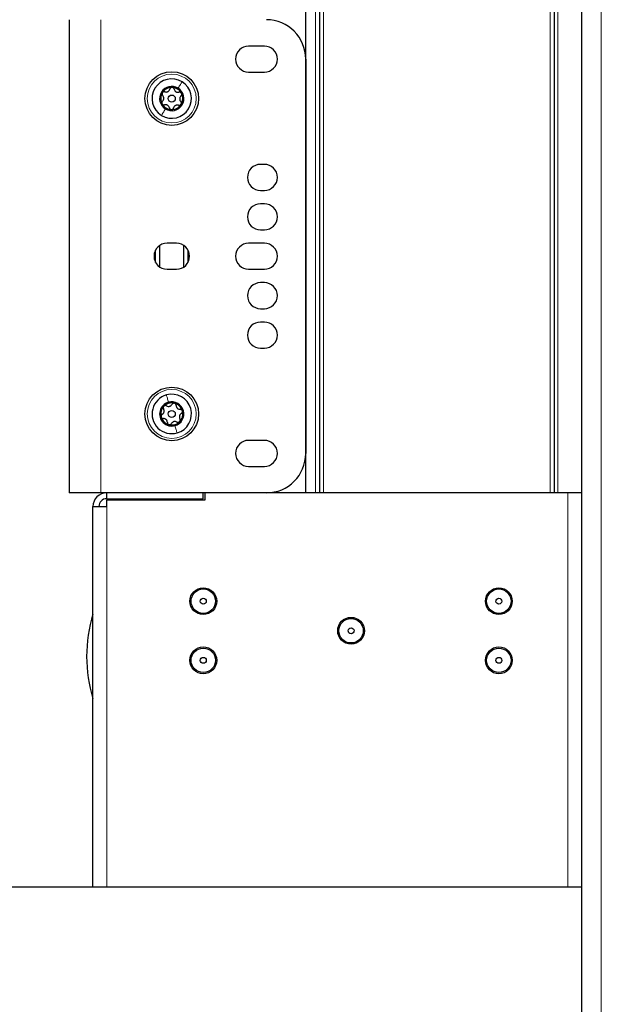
# Model space of a CAD drawing. Header units: millimetres. Extents: x 5 to 418, y 2 to 292.
# Tile 66 of 74: x 203 to 228, y 118 to 160. Entities that reach past the tile are written whole.
import ezdxf

# ---------------------------------------------------------------- set-up
doc = ezdxf.new("R2010")
doc.units = ezdxf.units.MM
doc.layers.add('SLD-0', color=7, linetype='Continuous')
doc.styles.add('SLDTEXTSTYLE0', font='TXT', dxfattribs={"width": 0.605})
doc.dimstyles.new('SLDDIMSTYLE0', dxfattribs={"dimtxt": 3.5, "dimasz": 3.302, "dimexe": 0, "dimexo": 0.0625, "dimgap": 0.875, "dimtad": 1, "dimlfac": 6, "dimrnd": 1e-09, "dimzin": 12, "dimdsep": 46, "dimtxsty": 'SLDTEXTSTYLE0', "dimsah": 1, "dimcen": 0.09, "dimadec": 0, "dimazin": 3, "dimtfac": 1, "dimtofl": 0, "dimtmove": 0, "dimatfit": 3, "dimfxl": 1, "dimfrac": 2, "dimtolj": 1, "dimtzin": 12, "dimarcsym": 0})
doc.dimstyles.new('SLDDIMSTYLE2', dxfattribs={"dimtxt": 3.5, "dimasz": 3.302, "dimexe": 0, "dimexo": 0.0625, "dimgap": 0.875, "dimtad": 1, "dimdec": 1, "dimlfac": 6, "dimrnd": 1e-09, "dimzin": 12, "dimdsep": 46, "dimtxsty": 'SLDTEXTSTYLE0', "dimsah": 1, "dimcen": 0.09, "dimadec": 0, "dimazin": 3, "dimtfac": 1, "dimtofl": 0, "dimtmove": 0, "dimatfit": 3, "dimfxl": 1, "dimfrac": 2, "dimtolj": 1, "dimtzin": 12, "dimarcsym": 0})

# ---------------------------------------------------------------- blocks, each defined once
blk = doc.blocks.new('_D_4')
at = {"layer": 'SLD-0', "color": 7}
for p, q in [((206.919, 237.559), (196.084, 237.559)), ((197.084, 237.559), (197.084, 123.392)), ((207.169, 123.392), (196.084, 123.392))]:
    blk.add_line(p, q, dxfattribs=at)
for points in [[(197.084, 237.559), (196.576, 234.257), (197.592, 234.257)], [(197.084, 123.392), (197.592, 126.694), (196.576, 126.694)]]:
    blk.add_solid(points, dxfattribs=at)
at = {"layer": 'SLD-0', "color": 7, "insert": (192.572, 176.465), "char_height": 3.5, "attachment_point": 1, "rotation": 90, "style": 'SLDTEXTSTYLE0'}
blk.add_mtext('685', dxfattribs=at)
blk = doc.blocks.new('_D_5')
at = {"layer": 'SLD-0', "color": 7}
for p, q in [((227.252, 247.7), (184.585, 247.7)), ((185.585, 247.7), (185.585, 123.392)), ((207.169, 123.392), (184.585, 123.392))]:
    blk.add_line(p, q, dxfattribs=at)
for centre, start, end in [((182.9, 186.19), 63.4349, 116.5651), ((182.9, 184.902), 243.4349, 296.5651)]:
    blk.add_arc(centre, 6.006, start, end, dxfattribs=at)
for points in [[(185.585, 247.7), (185.077, 244.398), (186.093, 244.398)], [(185.585, 123.392), (186.093, 126.694), (185.077, 126.694)]]:
    blk.add_solid(points, dxfattribs=at)
at = {"layer": 'SLD-0', "color": 7, "insert": (181.074, 179.53), "char_height": 3.5, "attachment_point": 1, "rotation": 90, "style": 'SLDTEXTSTYLE0'}
blk.add_mtext('745,9', dxfattribs=at)

msp = doc.modelspace()

# ---------------------------------------------------------------- linework, layer by layer
at = {"color": 7, "linetype": 'Continuous', "lineweight": 25}
for p, q in [((227.2521, 247.7002), (227.2521, 101.8669)), ((215.5854, 140.0586), (215.5854, 237.5586)), ((216.1688, 237.5586), (216.1688, 140.0586)), ((226.0854, 237.5586), (226.0854, 140.0586)), ((205.5854, 160.0586), (205.5854, 140.0586)), ((213.8354, 158.9419), (213.1688, 158.9419)), ((215.5854, 158.3919), (215.5854, 141.7252)), ((213.1688, 157.8419), (213.8354, 157.8419)), ((213.8354, 153.9419), (213.6688, 153.9419)), ((213.6688, 152.8419), (213.8354, 152.8419)), ((213.8354, 152.2752), (213.6688, 152.2752)), ((213.6688, 151.1752), (213.8354, 151.1752)), ((209.2354, 149.7961), (209.2354, 150.321)), ((209.4021, 150.5083), (209.4021, 149.6089)), ((210.1188, 150.6086), (209.7188, 150.6086)), ((210.4354, 149.6089), (210.4354, 150.5083)), ((210.6021, 150.321), (210.6021, 149.7961)), ((213.8354, 150.6086), (213.1688, 150.6086)), ((209.7188, 149.5086), (210.1188, 149.5086)), ((213.1688, 149.5086), (213.8354, 149.5086)), ((213.8354, 148.9419), (213.6688, 148.9419)), ((213.6688, 147.8419), (213.8354, 147.8419)), ((213.8354, 147.2752), (213.6688, 147.2752)), ((213.6688, 146.1752), (213.8354, 146.1752)), ((213.8354, 142.2752), (213.1688, 142.2752)), ((213.1688, 141.1752), (213.8354, 141.1752)), ((206.9188, 140.0586), (205.5854, 140.0586)), ((213.9188, 140.0586), (206.9188, 140.0586)), ((207.1688, 139.8086), (207.1688, 140.0586)), ((211.2521, 139.8086), (211.2521, 140.0586)), ((211.3354, 139.7586), (211.3354, 140.0586)), ((215.5854, 140.0586), (213.9188, 140.0586)), ((216.0021, 140.0586), (215.5854, 140.0586)), ((216.1688, 140.0586), (216.0021, 140.0586)), ((216.3354, 140.0586), (216.1688, 140.0586)), ((225.9188, 140.0586), (216.3354, 140.0586)), ((226.0854, 140.0586), (225.9188, 140.0586)), ((226.2521, 140.0586), (226.0854, 140.0586)), ((227.2521, 140.0586), (226.2521, 140.0586)), ((206.5854, 123.3919), (206.5854, 139.4752)), ((206.5854, 139.4752), (207.1688, 139.4752)), ((207.1688, 139.8086), (211.2521, 139.8086)), ((207.1688, 139.4752), (207.1688, 139.7586)), ((207.1688, 139.7586), (211.3354, 139.7586)), ((207.2521, 139.8086), (207.2521, 139.7586)), ((208.9188, 139.7586), (208.9188, 139.8086)), ((207.1688, 123.3919), (206.5854, 123.3919)), ((226.6688, 123.3919), (207.1688, 123.3919)), ((227.2521, 123.3919), (226.6688, 123.3919))]:
    msp.add_line(p, q, dxfattribs=at)
at = {"color": 7, "linetype": 'Continuous', "lineweight": 18}
for p, q in [((228.0854, 101.8711), (228.0854, 247.6961)), ((216.0021, 140.0586), (216.0021, 237.5586)), ((216.3354, 237.5586), (216.3354, 140.0586)), ((225.9188, 140.0586), (225.9188, 237.5586)), ((226.2521, 237.5586), (226.2521, 140.0586)), ((206.9188, 160.0586), (206.9188, 140.0586)), ((209.4188, 150.5195), (209.4188, 149.5976)), ((210.4188, 149.5976), (210.4188, 150.5195)), ((226.6688, 123.3919), (226.6688, 140.0586)), ((207.1688, 139.4752), (207.1688, 123.3919))]:
    msp.add_line(p, q, dxfattribs=at)
at = {"color": 7, "linetype": 'Continuous', "lineweight": 25}
for centre, radius in [((209.9188, 156.7252), 1.1333), ((209.9188, 156.7252), 0.1491), ((209.9188, 143.3919), 1.1333), ((209.9188, 143.3919), 0.1491), ((211.2521, 135.4752), 0.5667), ((211.2521, 135.4752), 0.5167), ((223.7521, 135.4752), 0.5667), ((223.7521, 135.4752), 0.5167), ((211.2521, 135.4752), 0.125), ((223.7521, 135.4752), 0.125), ((217.5021, 134.2252), 0.5667), ((217.5021, 134.2252), 0.5167), ((217.5021, 134.2252), 0.125), ((211.2521, 132.9752), 0.5667), ((211.2521, 132.9752), 0.5167), ((223.7521, 132.9752), 0.5667), ((223.7521, 132.9752), 0.5167), ((211.2521, 132.9752), 0.125), ((223.7521, 132.9752), 0.125)]:
    msp.add_circle(centre, radius, dxfattribs=at)
at = {"color": 7, "linetype": 'Continuous', "lineweight": 18}
for centre in [(209.9188, 156.7252), (209.9188, 143.3919)]:
    msp.add_circle(centre, 1.0333, dxfattribs=at)
at = {"color": 7, "linetype": 'Continuous', "lineweight": 25}
for centre, radius, start, end in [((213.9188, 158.3919), 1.6667, 0, 90), ((213.1688, 158.3919), 0.55, 90, 270), ((213.8354, 158.3919), 0.55, 270, 90), ((209.9188, 156.7252), 0.8333, 58.43817, 238.43817), ((209.9188, 156.7252), 0.8333, 238.43817, 58.43817), ((209.9188, 156.7252), 0.5133, 58.43817, 238.43817), ((209.9188, 156.7252), 0.4667, 148.43817, 208.43817), ((209.9188, 156.7252), 0.4667, 88.43817, 148.43817), ((209.9188, 156.7252), 0.5133, 238.43817, 58.43817), ((209.9188, 156.7252), 0.4667, 28.43817, 88.43817), ((209.9188, 156.7252), 0.4667, 328.43817, 28.43817), ((209.9188, 156.7252), 0.4667, 208.43817, 268.43817), ((209.9188, 156.7252), 0.4667, 268.43817, 328.43817), ((213.6688, 153.3919), 0.55, 90, 270), ((213.8354, 153.3919), 0.55, 270, 90), ((213.6688, 151.7252), 0.55, 90, 270), ((213.8354, 151.7252), 0.55, 270, 90), ((209.7188, 150.0586), 0.55, 90, 270), ((210.1188, 150.0586), 0.55, 270, 90), ((213.1688, 150.0586), 0.55, 90, 270), ((213.8354, 150.0586), 0.55, 270, 90), ((213.6688, 148.3919), 0.55, 90, 270), ((213.8354, 148.3919), 0.55, 270, 90), ((213.6688, 146.7252), 0.55, 90, 270), ((213.8354, 146.7252), 0.55, 270, 90), ((209.9188, 143.3919), 0.8333, 105.61849, 285.61849), ((209.9188, 143.3919), 0.8333, 285.61849, 105.61849), ((209.9188, 143.3919), 0.5133, 105.61849, 285.61849), ((209.9188, 143.3919), 0.4667, 135.61849, 195.61849), ((209.9188, 143.3919), 0.4667, 75.61849, 135.61849), ((209.9188, 143.3919), 0.5133, 285.61849, 105.61849), ((209.9188, 143.3919), 0.4667, 15.61849, 75.61849), ((209.9188, 143.3919), 0.4667, 195.61849, 255.61849), ((209.9188, 143.3919), 0.4667, 315.61849, 15.61849), ((209.9188, 143.3919), 0.4667, 255.61849, 315.61849), ((213.1688, 141.7252), 0.55, 90, 270), ((213.8354, 141.7252), 0.55, 270, 90), ((213.9188, 141.7252), 1.6667, 270, 0), ((207.1688, 139.4752), 0.5833, 90, 180), ((207.1688, 139.4752), 0.3333, 90, 180), ((212.471, 133.1419), 6.1522, 163.0688, 196.9312)]:
    msp.add_arc(centre, radius, start, end, dxfattribs=at)
at = {"color": 7, "linetype": 'Continuous', "lineweight": 18}
for points in [[(210.3549, 157.4353), (210.3324, 157.3986), (210.2873, 157.3252), (210.2207, 157.2168), (210.1875, 157.1626)], [(209.4826, 156.0152), (209.5051, 156.0519), (209.5502, 156.1253), (209.6168, 156.2337), (209.6501, 156.2878)], [(209.6944, 144.1945), (209.706, 144.153), (209.7292, 144.07), (209.7634, 143.9475), (209.7806, 143.8863)], [(210.1431, 142.5893), (210.1315, 142.6308), (210.1083, 142.7138), (210.0741, 142.8363), (210.057, 142.8975)]]:
    msp.add_open_spline(points, degree=3, dxfattribs=at)
at = {"color": 7, "linetype": 'Continuous', "lineweight": 25}
for points, knots in [([(209.5211, 156.9695), (209.5164, 156.9596), (209.5068, 156.9398), (209.5067, 156.9071), (209.5158, 156.8772), (209.5284, 156.8621), (209.5348, 156.8545)], [0, 0, 0, 0, 0.2499898, 0.4996108, 0.7491272, 1, 1, 1, 1]), ([(209.6298, 157.0093), (209.6203, 157.0115), (209.6011, 157.016), (209.5703, 157.0106), (209.5412, 156.9957), (209.5278, 156.9782), (209.5211, 156.9695)], [0, 0, 0, 0, 0.2498531, 0.4999013, 0.7501145, 1, 1, 1, 1]), ([(209.6298, 157.0093), (209.6505, 157.0048), (209.6816, 156.998), (209.7265, 157.0065), (209.7591, 157.0195), (209.7879, 157.0397), (209.8198, 157.0726), (209.8312, 157.1025), (209.8387, 157.1224)], [0, 0, 0, 0, 0.2492203, 0.374358, 0.498948, 0.6240206, 0.749768, 1, 1, 1, 1]), ([(209.9315, 157.1917), (209.9205, 157.1909), (209.8986, 157.1892), (209.8703, 157.173), (209.8489, 157.1502), (209.8421, 157.1317), (209.8387, 157.1224)], [0, 0, 0, 0, 0.249858, 0.4994668, 0.7490113, 1, 1, 1, 1]), ([(210.0203, 157.1175), (210.0175, 157.1269), (210.0118, 157.1457), (209.9917, 157.1697), (209.9642, 157.1874), (209.9424, 157.1903), (209.9315, 157.1917)], [0, 0, 0, 0, 0.24980599, 0.50005449, 0.75030941, 1, 1, 1, 1]), ([(210.0203, 157.1175), (210.0267, 157.0973), (210.0364, 157.067), (210.0662, 157.0324), (210.0938, 157.0106), (210.1257, 156.9958), (210.1702, 156.9846), (210.2017, 156.9897), (210.2227, 156.9931)], [0, 0, 0, 0, 0.2491937, 0.3743301, 0.4989253, 0.6240038, 0.7497569, 1, 1, 1, 1]), ([(210.3291, 156.9475), (210.3229, 156.9566), (210.3105, 156.9747), (210.2823, 156.9912), (210.2518, 156.9983), (210.2325, 156.9948), (210.2227, 156.9931)], [0, 0, 0, 0, 0.25003202, 0.49963172, 0.74922753, 1, 1, 1, 1]), ([(210.3092, 156.8334), (210.316, 156.8406), (210.3294, 156.8549), (210.3401, 156.8843), (210.3418, 156.917), (210.3333, 156.9373), (210.3291, 156.9475)], [0, 0, 0, 0, 0.249816, 0.4999076, 0.7501199, 1, 1, 1, 1]), ([(209.5283, 156.6171), (209.5216, 156.6099), (209.5081, 156.5955), (209.4974, 156.5661), (209.4958, 156.5335), (209.5042, 156.5132), (209.5084, 156.503)], [0, 0, 0, 0, 0.249816, 0.49990758, 0.75011993, 1, 1, 1, 1]), ([(209.5283, 156.6171), (209.5426, 156.6327), (209.564, 156.6562), (209.5791, 156.6993), (209.5841, 156.7341), (209.581, 156.7692), (209.5684, 156.8133), (209.5482, 156.838), (209.5348, 156.8545)], [0, 0, 0, 0, 0.2492191, 0.3743567, 0.4989469, 0.6240198, 0.7497675, 1, 1, 1, 1]), ([(210.3092, 156.8334), (210.295, 156.8178), (210.2735, 156.7942), (210.2585, 156.7511), (210.2535, 156.7164), (210.2565, 156.6813), (210.2691, 156.6372), (210.2893, 156.6124), (210.3028, 156.5959)], [0, 0, 0, 0, 0.2492191, 0.3743567, 0.4989469, 0.6240198, 0.7497675, 1, 1, 1, 1]), ([(210.3164, 156.481), (210.3212, 156.4909), (210.3307, 156.5107), (210.3308, 156.5434), (210.3217, 156.5733), (210.3091, 156.5884), (210.3028, 156.5959)], [0, 0, 0, 0, 0.2499898, 0.4996108, 0.7491272, 1, 1, 1, 1]), ([(209.5084, 156.503), (209.5146, 156.4939), (209.527, 156.4758), (209.5552, 156.4593), (209.5857, 156.4522), (209.6051, 156.4556), (209.6148, 156.4573)], [0, 0, 0, 0, 0.250032, 0.4996317, 0.7492275, 1, 1, 1, 1]), ([(209.8172, 156.333), (209.8108, 156.3532), (209.8011, 156.3835), (209.7713, 156.4181), (209.7438, 156.4398), (209.7119, 156.4547), (209.6674, 156.4659), (209.6358, 156.4607), (209.6148, 156.4573)], [0, 0, 0, 0, 0.2491937, 0.3743301, 0.4989253, 0.6240038, 0.7497569, 1, 1, 1, 1]), ([(209.8172, 156.333), (209.8201, 156.3236), (209.8258, 156.3048), (209.8459, 156.2808), (209.8733, 156.263), (209.8952, 156.2602), (209.906, 156.2587)], [0, 0, 0, 0, 0.249806, 0.5000545, 0.7503094, 1, 1, 1, 1]), ([(209.906, 156.2587), (209.917, 156.2596), (209.9389, 156.2612), (209.9673, 156.2774), (209.9887, 156.3003), (209.9954, 156.3188), (209.9988, 156.328)], [0, 0, 0, 0, 0.24985796, 0.49946675, 0.74901133, 1, 1, 1, 1]), ([(210.2077, 156.4412), (210.187, 156.4457), (210.1559, 156.4525), (210.111, 156.444), (210.0784, 156.431), (210.0496, 156.4108), (210.0177, 156.3778), (210.0063, 156.3479), (209.9988, 156.328)], [0, 0, 0, 0, 0.2492203, 0.374358, 0.498948, 0.6240206, 0.749768, 1, 1, 1, 1]), ([(210.2077, 156.4412), (210.2173, 156.4389), (210.2364, 156.4345), (210.2672, 156.4399), (210.2963, 156.4548), (210.3097, 156.4722), (210.3164, 156.481)], [0, 0, 0, 0, 0.2498531, 0.4999013, 0.7501145, 1, 1, 1, 1]), ([(209.5852, 143.7183), (209.5784, 143.7097), (209.5647, 143.6925), (209.5573, 143.6607), (209.5595, 143.6295), (209.5685, 143.612), (209.573, 143.6032)], [0, 0, 0, 0, 0.249858, 0.4994668, 0.7490113, 1, 1, 1, 1]), ([(209.7001, 143.733), (209.6912, 143.7373), (209.6736, 143.7459), (209.6423, 143.7475), (209.6106, 143.7394), (209.5937, 143.7253), (209.5852, 143.7183)], [0, 0, 0, 0, 0.249806, 0.5000545, 0.7503094, 1, 1, 1, 1]), ([(209.7001, 143.733), (209.7192, 143.724), (209.7481, 143.7105), (209.7937, 143.7088), (209.8284, 143.7143), (209.861, 143.7275), (209.8994, 143.7526), (209.9171, 143.7792), (209.9289, 143.797)], [0, 0, 0, 0, 0.2491937, 0.3743301, 0.4989253, 0.6240038, 0.7497569, 1, 1, 1, 1]), ([(210.0347, 143.8439), (210.0238, 143.8456), (210.002, 143.8488), (209.9708, 143.8393), (209.9449, 143.8218), (209.9342, 143.8052), (209.9289, 143.797)], [0, 0, 0, 0, 0.250032, 0.4996317, 0.7492275, 1, 1, 1, 1]), ([(210.1048, 143.7518), (210.1041, 143.7616), (210.1027, 143.7812), (210.0885, 143.8091), (210.0656, 143.8325), (210.045, 143.8401), (210.0347, 143.8439)], [0, 0, 0, 0, 0.249816, 0.4999076, 0.7501199, 1, 1, 1, 1]), ([(210.1048, 143.7518), (210.1066, 143.7307), (210.1093, 143.699), (210.1307, 143.6587), (210.1528, 143.6314), (210.1805, 143.6098), (210.2215, 143.589), (210.2534, 143.587), (210.2746, 143.5857)], [0, 0, 0, 0, 0.2492191, 0.3743567, 0.4989469, 0.6240198, 0.7497675, 1, 1, 1, 1]), ([(209.514, 143.3731), (209.5059, 143.3676), (209.4896, 143.3565), (209.4726, 143.3303), (209.4638, 143.2988), (209.4675, 143.2771), (209.4693, 143.2663)], [0, 0, 0, 0, 0.2498531, 0.4999013, 0.7501145, 1, 1, 1, 1]), ([(209.4693, 143.2663), (209.4734, 143.256), (209.4814, 143.2356), (209.5053, 143.2133), (209.5334, 143.1996), (209.5531, 143.1986), (209.5629, 143.1981)], [0, 0, 0, 0, 0.2499898, 0.4996108, 0.7491272, 1, 1, 1, 1]), ([(209.514, 143.3731), (209.5314, 143.3852), (209.5575, 143.4033), (209.5818, 143.442), (209.5944, 143.4748), (209.5992, 143.5097), (209.5967, 143.5555), (209.5825, 143.5841), (209.573, 143.6032)], [0, 0, 0, 0, 0.2492203, 0.374358, 0.498948, 0.6240206, 0.749768, 1, 1, 1, 1]), ([(209.7327, 143.032), (209.7309, 143.0531), (209.7282, 143.0848), (209.7069, 143.1251), (209.6848, 143.1524), (209.657, 143.174), (209.6161, 143.1948), (209.5842, 143.1968), (209.5629, 143.1981)], [0, 0, 0, 0, 0.24921908, 0.37435669, 0.49894691, 0.62401981, 0.74976746, 1, 1, 1, 1]), ([(210.3235, 143.4108), (210.3061, 143.3986), (210.28, 143.3805), (210.2558, 143.3418), (210.2431, 143.309), (210.2383, 143.2741), (210.2408, 143.2283), (210.255, 143.1997), (210.2645, 143.1806)], [0, 0, 0, 0, 0.2492203, 0.374358, 0.498948, 0.6240206, 0.749768, 1, 1, 1, 1]), ([(210.3682, 143.5175), (210.3642, 143.5278), (210.3561, 143.5482), (210.3322, 143.5705), (210.3041, 143.5842), (210.2845, 143.5852), (210.2746, 143.5857)], [0, 0, 0, 0, 0.24998976, 0.49961083, 0.7491272, 1, 1, 1, 1]), ([(210.3235, 143.4108), (210.3316, 143.4163), (210.3479, 143.4273), (210.3649, 143.4535), (210.3738, 143.485), (210.3701, 143.5067), (210.3682, 143.5175)], [0, 0, 0, 0, 0.2498531, 0.4999013, 0.7501145, 1, 1, 1, 1]), ([(209.7327, 143.032), (209.7334, 143.0222), (209.7348, 143.0026), (209.7491, 142.9747), (209.7719, 142.9513), (209.7925, 142.9437), (209.8029, 142.9399)], [0, 0, 0, 0, 0.249816, 0.4999076, 0.7501199, 1, 1, 1, 1]), ([(209.8029, 142.9399), (209.8137, 142.9382), (209.8355, 142.935), (209.8667, 142.9445), (209.8926, 142.962), (209.9033, 142.9786), (209.9087, 142.9868)], [0, 0, 0, 0, 0.250032, 0.4996317, 0.7492275, 1, 1, 1, 1]), ([(210.1375, 143.0508), (210.1183, 143.0598), (210.0895, 143.0734), (210.0439, 143.075), (210.0092, 143.0695), (209.9766, 143.0563), (209.9381, 143.0312), (209.9204, 143.0046), (209.9087, 142.9868)], [0, 0, 0, 0, 0.24919366, 0.37433011, 0.49892527, 0.62400376, 0.74975694, 1, 1, 1, 1]), ([(210.1375, 143.0508), (210.1463, 143.0465), (210.164, 143.0379), (210.1952, 143.0363), (210.2269, 143.0444), (210.2438, 143.0585), (210.2523, 143.0655)], [0, 0, 0, 0, 0.249806, 0.5000545, 0.7503094, 1, 1, 1, 1]), ([(210.2523, 143.0655), (210.2591, 143.0741), (210.2728, 143.0913), (210.2802, 143.1231), (210.278, 143.1543), (210.269, 143.1718), (210.2645, 143.1806)], [0, 0, 0, 0, 0.249858, 0.4994668, 0.7490113, 1, 1, 1, 1])]:
    msp.add_open_spline(points, degree=3, knots=knots, dxfattribs=at)

# ---------------------------------------------------------------- dimensions: what is measured, and where the dimension line sits
at = {"layer": 'SLD-0', "color": 7}
dim = msp.add_linear_dim(base=(185.58543, 123.3919), p1=(227.2521, 247.70024), p2=(207.16877, 123.3919), angle=90, text='(<>)', dimstyle='SLDDIMSTYLE2', dxfattribs=at)
dim.commit()
dim.dimension.update_dxf_attribs({"geometry": '_D_5', "text_midpoint": (185.58543, 185.54607), "dimtype": 160})
dim = msp.add_linear_dim(base=(197.0839, 123.3919), p1=(206.9188, 237.5586), p2=(207.1688, 123.3919), angle=90, dimstyle='SLDDIMSTYLE0', dxfattribs=at)
dim.commit()
dim.dimension.update_dxf_attribs({"geometry": '_D_4', "text_midpoint": (197.0839, 180.4752), "dimtype": 160})

doc.saveas('drawing.dxf')
